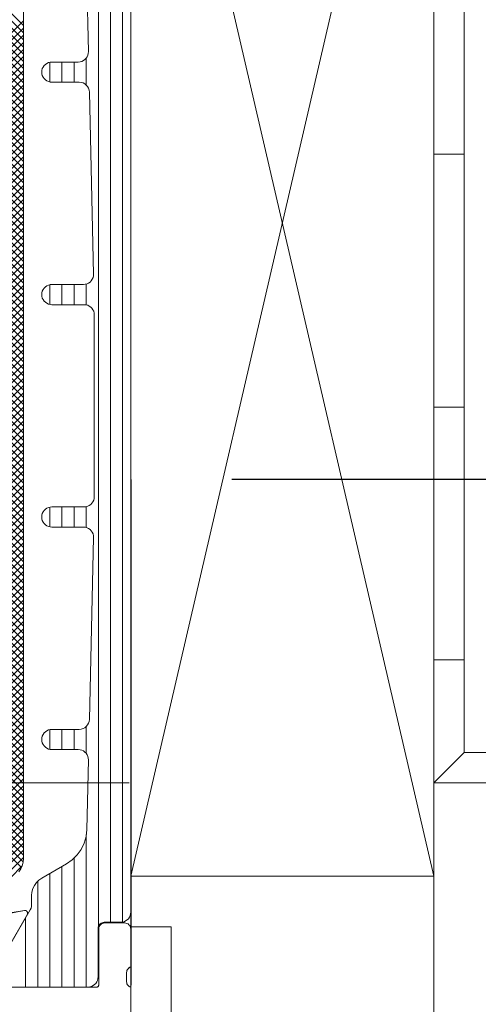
# Model space of a CAD drawing. Header units: metres. Extents: x 69 to 122.5, y -21.4 to -4.6.
# Tile 199 of 250: x 85.3718 to 85.4626, y -17.8049 to -17.6101. Entities that reach past the tile are written whole.
import ezdxf

# ---------------------------------------------------------------- set-up
doc = ezdxf.new("R2010")
doc.units = ezdxf.units.M
doc.header["$LTSCALE"] = 0.02
doc.linetypes.add('gestrichelt - 01', pattern=[2, 1, -1])
doc.linetypes.add('ISO-07 Punktiert', pattern=[0.889, 0.127, -0.762])
for name, color, linetype, lineweight in [('013_Beton und Stahlbetonarbeiten-000 Unterzüge', 7, 'ISO-07 Punktiert', 13), ('013_Beton und Stahlbetonarbeiten-330 Außenstützen', 7, 'Continuous', 25), ('013_Beton und Stahlbetonarbeiten-allg.', 7, 'Continuous', 13), ('026_Fensterarbeiten-allg.', 7, 'Continuous', 5), ('032_Metallarbeiten-Fenster', 7, 'Continuous', 5), ('Keine', 7, 'Continuous', 9)]:
    doc.layers.add(name, color=color, linetype=linetype, lineweight=lineweight)

msp = doc.modelspace()

# ---------------------------------------------------------------- linework, layer by layer
at = {"layer": '013_Beton und Stahlbetonarbeiten-000 Unterzüge'}
msp.add_line((80.89346, -17.76112), (85.45379, -17.76112), dxfattribs=at)
msp.add_lwpolyline([(85.45379, -17.76112), (85.45379, -18.76112), (80.89346, -18.76112)], dxfattribs=at)
at = {"layer": '013_Beton und Stahlbetonarbeiten-330 Außenstützen', "color": 7, "linetype": 'gestrichelt - 01', "lineweight": 25}
msp.add_lwpolyline([(85.39379, -18.82112), (86.51379, -18.82112), (86.51379, -17.70112), (85.39379, -17.70112)], close=True, dxfattribs=at)
at = {"layer": '013_Beton und Stahlbetonarbeiten-allg.', "color": 7, "linetype": 'Continuous', "lineweight": 18}
msp.add_lwpolyline([(85.45379, -18.76112), (86.45379, -18.76112), (86.45379, -17.76112), (85.45379, -17.76112)], close=True, dxfattribs=at)
at = {"layer": '026_Fensterarbeiten-allg.', "color": 7, "linetype": 'Continuous', "lineweight": 18}
msp.add_lwpolyline([(85.40179, -17.7896), (85.40179, -17.93507), (85.45284, -17.93507), (85.45284, -18.36324), (85.44484, -18.36324), (85.44484, -17.94307), (85.39379, -17.94307), (85.39379, -17.7896)], close=True, dxfattribs=at)
at = {"layer": '032_Metallarbeiten-Fenster', "color": 7, "linetype": 'Continuous', "lineweight": 18}
for p, q in [((85.39379, -17.77952), (85.45379, -17.52112)), ((85.39379, -17.52112), (85.45379, -17.77952))]:
    msp.add_line(p, q, dxfattribs=at)
at = {"layer": '032_Metallarbeiten-Fenster', "color": 251, "linetype": 'Continuous', "lineweight": 9, "true_color": 0x555555}
for p, q in [((85.38739, -17.78958), (85.38739, -17.58345)), ((85.38979, -17.78868), (85.38979, -17.58436)), ((85.39219, -17.78863), (85.39219, -17.5844)), ((85.25568, -17.5934), (85.37259, -17.71032)), ((85.25662, -17.59293), (85.37259, -17.70891)), ((85.25802, -17.59292), (85.37259, -17.70749)), ((85.25944, -17.59292), (85.37259, -17.70608)), ((85.26653, -17.59294), (85.37259, -17.69901)), ((85.26792, -17.59292), (85.37259, -17.69759)), ((85.26933, -17.59292), (85.37259, -17.69618)), ((85.27075, -17.59292), (85.37259, -17.69476)), ((85.27216, -17.59292), (85.37259, -17.69335)), ((85.27358, -17.59292), (85.37259, -17.69193)), ((85.27499, -17.59292), (85.37259, -17.69052)), ((85.2764, -17.59292), (85.37259, -17.68911)), ((85.27782, -17.59292), (85.37259, -17.68769)), ((85.27923, -17.59292), (85.37259, -17.68628)), ((85.28065, -17.59292), (85.37259, -17.68486)), ((85.28206, -17.59292), (85.37259, -17.68345)), ((85.28348, -17.59292), (85.37259, -17.68204)), ((85.28489, -17.59292), (85.37259, -17.68062)), ((85.2863, -17.59292), (85.37259, -17.67921)), ((85.28772, -17.59292), (85.37259, -17.67779)), ((85.28913, -17.59292), (85.37259, -17.67638)), ((85.29055, -17.59292), (85.37259, -17.67496)), ((85.29196, -17.59292), (85.37259, -17.67355)), ((85.29338, -17.59292), (85.37259, -17.67214)), ((85.29479, -17.59292), (85.37259, -17.67072)), ((85.2962, -17.59292), (85.37259, -17.66931)), ((85.29762, -17.59292), (85.37259, -17.66789)), ((85.29903, -17.59292), (85.37259, -17.66648)), ((85.30045, -17.59292), (85.37259, -17.66506)), ((85.30186, -17.59292), (85.37259, -17.66365)), ((85.30327, -17.59292), (85.37259, -17.66224)), ((85.30469, -17.59292), (85.37259, -17.66082)), ((85.3061, -17.59292), (85.37259, -17.65941)), ((85.30752, -17.59292), (85.37259, -17.65799)), ((85.30893, -17.59292), (85.37259, -17.65658)), ((85.31035, -17.59292), (85.37259, -17.65517)), ((85.31176, -17.59292), (85.37259, -17.65375)), ((85.31317, -17.59292), (85.37259, -17.65234)), ((85.31459, -17.59292), (85.37259, -17.65092)), ((85.316, -17.59292), (85.37259, -17.64951)), ((85.31742, -17.59292), (85.37259, -17.64809)), ((85.31883, -17.59292), (85.37259, -17.64668)), ((85.32025, -17.59292), (85.37259, -17.64527)), ((85.32166, -17.59292), (85.37259, -17.64385)), ((85.32307, -17.59292), (85.37259, -17.64244)), ((85.32449, -17.59292), (85.37259, -17.64102)), ((85.3259, -17.59292), (85.37259, -17.63961)), ((85.32732, -17.59292), (85.37259, -17.63819)), ((85.32873, -17.59292), (85.37259, -17.63678)), ((85.33014, -17.59292), (85.37259, -17.63537)), ((85.33156, -17.59292), (85.37259, -17.63395)), ((85.33297, -17.59292), (85.37259, -17.63254)), ((85.33439, -17.59292), (85.37259, -17.63112)), ((85.3358, -17.59292), (85.37259, -17.62971)), ((85.33722, -17.59292), (85.37259, -17.6283)), ((85.33863, -17.59292), (85.37259, -17.62688)), ((85.34004, -17.59292), (85.37259, -17.62547)), ((85.34146, -17.59292), (85.37259, -17.62405)), ((85.34287, -17.59292), (85.37259, -17.62264)), ((85.34429, -17.59292), (85.37259, -17.62122)), ((85.3457, -17.59292), (85.37259, -17.61981)), ((85.34712, -17.59292), (85.37259, -17.6184)), ((85.34853, -17.59292), (85.37259, -17.61698)), ((85.34994, -17.59292), (85.37259, -17.61557)), ((85.35136, -17.59292), (85.37259, -17.61415)), ((85.35277, -17.59292), (85.37259, -17.61274)), ((85.35419, -17.59292), (85.37259, -17.61132)), ((85.25299, -17.59496), (85.37259, -17.71456)), ((85.25389, -17.59444), (85.37259, -17.71315)), ((85.25478, -17.59392), (85.37259, -17.71173)), ((85.26557, -17.59481), (85.37259, -17.70183)), ((85.26572, -17.59355), (85.37259, -17.70042)), ((85.24943, -17.59706), (85.37259, -17.72022)), ((85.2503, -17.59651), (85.37259, -17.7188)), ((85.2512, -17.59599), (85.37259, -17.71739)), ((85.25209, -17.59547), (85.37259, -17.71598)), ((85.26398, -17.59604), (85.37259, -17.70466)), ((85.26516, -17.59582), (85.37259, -17.70325)), ((85.24728, -17.59914), (85.37259, -17.72446)), ((85.2479, -17.59835), (85.37259, -17.72305)), ((85.24861, -17.59765), (85.37259, -17.72163)), ((85.24628, -17.60098), (85.37259, -17.72729)), ((85.24673, -17.60001), (85.37259, -17.72588)), ((85.24598, -17.60209), (85.37259, -17.7287)), ((85.24579, -17.60473), (85.37259, -17.73153)), ((85.24583, -17.60335), (85.37259, -17.73012)), ((85.24579, -17.60615), (85.37259, -17.73295)), ((85.24579, -17.60756), (85.37259, -17.73436)), ((85.24579, -17.60898), (85.37259, -17.73578)), ((85.24579, -17.61039), (85.37259, -17.73719)), ((85.24579, -17.73719), (85.37259, -17.61039)), ((85.24579, -17.6118), (85.37259, -17.7386)), ((85.24579, -17.7386), (85.37259, -17.6118)), ((85.24579, -17.61322), (85.37259, -17.74002)), ((85.24579, -17.74002), (85.37259, -17.61322)), ((85.24579, -17.61463), (85.37259, -17.74143)), ((85.24579, -17.74143), (85.37259, -17.61463)), ((85.24579, -17.61605), (85.37259, -17.74285)), ((85.24579, -17.74285), (85.37259, -17.61605)), ((85.24579, -17.61746), (85.37259, -17.74426)), ((85.24579, -17.74426), (85.37259, -17.61746)), ((85.37779, -17.62247), (85.37779, -17.61856)), ((85.38019, -17.62252), (85.38019, -17.61852)), ((85.38259, -17.62252), (85.38259, -17.61852)), ((85.38499, -17.62308), (85.38499, -17.61775)), ((85.24579, -17.61887), (85.37259, -17.74567)), ((85.24579, -17.74567), (85.37259, -17.61887)), ((85.24579, -17.62029), (85.37259, -17.74709)), ((85.24579, -17.74709), (85.37259, -17.62029)), ((85.24579, -17.6217), (85.37259, -17.7485)), ((85.24579, -17.7485), (85.37259, -17.6217)), ((85.24579, -17.62312), (85.37259, -17.74992)), ((85.24579, -17.74992), (85.37259, -17.62312)), ((85.24579, -17.62453), (85.37259, -17.75133)), ((85.24579, -17.75133), (85.37259, -17.62453)), ((85.24579, -17.62595), (85.37259, -17.75275)), ((85.24579, -17.75275), (85.37259, -17.62595)), ((85.24579, -17.62736), (85.37259, -17.75416)), ((85.24579, -17.75416), (85.37259, -17.62736)), ((85.24579, -17.62877), (85.37259, -17.75557)), ((85.24579, -17.75557), (85.37259, -17.62877)), ((85.24579, -17.63019), (85.37259, -17.75699)), ((85.24579, -17.75699), (85.37259, -17.63019)), ((85.24579, -17.6316), (85.37259, -17.7584)), ((85.24579, -17.7584), (85.37259, -17.6316)), ((85.24579, -17.63302), (85.37259, -17.75982)), ((85.24579, -17.75982), (85.37259, -17.63302)), ((85.24579, -17.63443), (85.37259, -17.76123)), ((85.24579, -17.76123), (85.37259, -17.63443)), ((85.24579, -17.63585), (85.37259, -17.76265)), ((85.24579, -17.76265), (85.37259, -17.63585)), ((85.24579, -17.63726), (85.37259, -17.76406)), ((85.24579, -17.76406), (85.37259, -17.63726)), ((85.24579, -17.63867), (85.37259, -17.76547)), ((85.24579, -17.76547), (85.37259, -17.63867)), ((85.24579, -17.64009), (85.37259, -17.76689)), ((85.24579, -17.76689), (85.37259, -17.64009)), ((85.24579, -17.6415), (85.37259, -17.7683)), ((85.24579, -17.7683), (85.37259, -17.6415)), ((85.24579, -17.64292), (85.37259, -17.76972)), ((85.24583, -17.76968), (85.37259, -17.64292)), ((85.24579, -17.64433), (85.37259, -17.77113)), ((85.24579, -17.64574), (85.37259, -17.77254)), ((85.24598, -17.77094), (85.37259, -17.64433)), ((85.24628, -17.77206), (85.37259, -17.64574)), ((85.24579, -17.64716), (85.37259, -17.77396)), ((85.24673, -17.77302), (85.37259, -17.64716)), ((85.24579, -17.64857), (85.37259, -17.77537)), ((85.24728, -17.77389), (85.37259, -17.64857)), ((85.24579, -17.64999), (85.37254, -17.77673)), ((85.24579, -17.6514), (85.3722, -17.77781)), ((85.2479, -17.77468), (85.37259, -17.64999)), ((85.24861, -17.77539), (85.37259, -17.6514)), ((85.24943, -17.77598), (85.37259, -17.65282)), ((85.2503, -17.77652), (85.37259, -17.65423)), ((85.2512, -17.77704), (85.37259, -17.65564)), ((85.25209, -17.77756), (85.37259, -17.65706)), ((85.25299, -17.77808), (85.37259, -17.65847)), ((85.25389, -17.77859), (85.37259, -17.65989)), ((85.25478, -17.77911), (85.37259, -17.6613)), ((85.25568, -17.77963), (85.37259, -17.66272)), ((85.37779, -17.66647), (85.37779, -17.66256)), ((85.38019, -17.66652), (85.38019, -17.66252)), ((85.38259, -17.66652), (85.38259, -17.66252)), ((85.38499, -17.66656), (85.38499, -17.66243)), ((85.25662, -17.7801), (85.37259, -17.66413)), ((85.25802, -17.78011), (85.37259, -17.66554)), ((85.25944, -17.78011), (85.37259, -17.66696)), ((85.26399, -17.77698), (85.37259, -17.66837)), ((85.26516, -17.77722), (85.37259, -17.66979)), ((85.26557, -17.77822), (85.37259, -17.6712)), ((85.26572, -17.77949), (85.37259, -17.67261)), ((85.26653, -17.78009), (85.37259, -17.67403)), ((85.26792, -17.78012), (85.37259, -17.67544)), ((85.26933, -17.78012), (85.37259, -17.67686)), ((85.27075, -17.78012), (85.37259, -17.67827)), ((85.27216, -17.78012), (85.37259, -17.67969)), ((85.27358, -17.78012), (85.37259, -17.6811)), ((85.27499, -17.78012), (85.37259, -17.68251)), ((85.2764, -17.78012), (85.37259, -17.68393)), ((85.27782, -17.78012), (85.37259, -17.68534)), ((85.27923, -17.78012), (85.37259, -17.68676)), ((85.28065, -17.78012), (85.37259, -17.68817)), ((85.28206, -17.78012), (85.37259, -17.68959)), ((85.28348, -17.78012), (85.37259, -17.691)), ((85.28489, -17.78012), (85.37259, -17.69241)), ((85.2863, -17.78012), (85.37259, -17.69383)), ((85.28772, -17.78012), (85.37259, -17.69524)), ((85.28913, -17.78012), (85.37259, -17.69666)), ((85.29055, -17.78012), (85.37259, -17.69807)), ((85.29196, -17.78012), (85.37259, -17.69948)), ((85.29338, -17.78012), (85.37259, -17.7009)), ((85.29479, -17.78012), (85.37259, -17.70231)), ((85.2962, -17.78012), (85.37259, -17.70373)), ((85.29762, -17.78012), (85.37259, -17.70514)), ((85.29903, -17.78012), (85.37259, -17.70656)), ((85.30045, -17.78012), (85.37259, -17.70797)), ((85.37779, -17.71047), (85.37779, -17.70656)), ((85.38019, -17.71052), (85.38019, -17.70652)), ((85.38259, -17.71052), (85.38259, -17.70652)), ((85.38499, -17.7106), (85.38499, -17.70647)), ((85.30186, -17.78012), (85.37259, -17.70938)), ((85.30327, -17.78012), (85.37259, -17.7108)), ((85.30469, -17.78012), (85.37259, -17.71221)), ((85.3061, -17.78012), (85.37259, -17.71363)), ((85.30752, -17.78012), (85.37259, -17.71504)), ((85.30893, -17.78012), (85.37259, -17.71646)), ((85.31035, -17.78012), (85.37259, -17.71787)), ((85.31176, -17.78012), (85.37259, -17.71928)), ((85.31317, -17.78012), (85.37259, -17.7207)), ((85.31459, -17.78012), (85.37259, -17.72211)), ((85.316, -17.78012), (85.37259, -17.72353)), ((85.31742, -17.78012), (85.37259, -17.72494)), ((85.31883, -17.78012), (85.37259, -17.72636)), ((85.32025, -17.78012), (85.37259, -17.72777)), ((85.32166, -17.78012), (85.37259, -17.72918)), ((85.32307, -17.78012), (85.37259, -17.7306)), ((85.32449, -17.78012), (85.37259, -17.73201)), ((85.3259, -17.78012), (85.37259, -17.73343)), ((85.32732, -17.78012), (85.37259, -17.73484)), ((85.32873, -17.78012), (85.37259, -17.73625)), ((85.33014, -17.78012), (85.37259, -17.73767)), ((85.33156, -17.78012), (85.37259, -17.73908)), ((85.33297, -17.78012), (85.37259, -17.7405)), ((85.33439, -17.78012), (85.37259, -17.74191)), ((85.3358, -17.78012), (85.37259, -17.74333)), ((85.33722, -17.78012), (85.37259, -17.74474)), ((85.33863, -17.78012), (85.37259, -17.74615)), ((85.34004, -17.78012), (85.37259, -17.74757)), ((85.34146, -17.78012), (85.37259, -17.74898)), ((85.34287, -17.78012), (85.37259, -17.7504)), ((85.37779, -17.75447), (85.37779, -17.75056)), ((85.38019, -17.75452), (85.38019, -17.75052)), ((85.38259, -17.75452), (85.38259, -17.75052)), ((85.38499, -17.75529), (85.38499, -17.74996)), ((85.34429, -17.78012), (85.37259, -17.75181)), ((85.3457, -17.78012), (85.37259, -17.75323)), ((85.34712, -17.78012), (85.37259, -17.75464)), ((85.34853, -17.78012), (85.37259, -17.75605)), ((85.34994, -17.78012), (85.37259, -17.75747)), ((85.35136, -17.78012), (85.37259, -17.75888)), ((85.35277, -17.78012), (85.37259, -17.7603)), ((85.35419, -17.78012), (85.37259, -17.76171)), ((85.3556, -17.78012), (85.37259, -17.76312)), ((85.35701, -17.78012), (85.37259, -17.76454)), ((85.35843, -17.78012), (85.37259, -17.76595)), ((85.35984, -17.78012), (85.37259, -17.76737)), ((85.36126, -17.78012), (85.37259, -17.76878)), ((85.36267, -17.78012), (85.37259, -17.7702)), ((85.36409, -17.78012), (85.37259, -17.77161)), ((85.38499, -17.80148), (85.38499, -17.77132)), ((85.3655, -17.78012), (85.37259, -17.77302)), ((85.36691, -17.78012), (85.37259, -17.77444)), ((85.36833, -17.78012), (85.37259, -17.77585)), ((85.38259, -17.80148), (85.38259, -17.77594)), ((85.37, -17.77986), (85.37233, -17.77753)), ((85.38019, -17.80148), (85.38019, -17.77762)), ((85.37779, -17.80148), (85.37779, -17.779)), ((85.37539, -17.80148), (85.37539, -17.78056)), ((85.37299, -17.80148), (85.37299, -17.78784))]:
    msp.add_line(p, q, dxfattribs=at)
at = {"layer": '032_Metallarbeiten-Fenster', "color": 7, "linetype": 'Continuous', "lineweight": 9}
msp.add_lwpolyline([(86.17946, -17.76112), (85.45379, -17.76112), (85.45379, -17.52112), (85.33292, -17.52112)], dxfattribs=at)
at = {"layer": '032_Metallarbeiten-Fenster', "color": 7, "linetype": 'Continuous', "lineweight": 18}
msp.add_lwpolyline([(85.45379, -17.77952), (85.39379, -17.77952), (85.39379, -17.52112), (85.45379, -17.52112)], close=True, dxfattribs=at)
at = {"layer": '032_Metallarbeiten-Fenster', "linetype": 'Continuous', "lineweight": 5}
for points in [[(85.39379, -17.58636), (85.39379, -17.78668), (85.39379, -17.78668), (85.39376, -17.78702), (85.39367, -17.78736), (85.39353, -17.78768), (85.39333, -17.78796), (85.39308, -17.78821), (85.39279, -17.78841), (85.39248, -17.78856), (85.39214, -17.78865), (85.39179, -17.78868), (85.38855, -17.78868), (85.38855, -17.78868), (85.38834, -17.7887), (85.38814, -17.78875), (85.38795, -17.78884), (85.38778, -17.78896), (85.38763, -17.78911), (85.38751, -17.78928), (85.38743, -17.78947), (85.38737, -17.78967), (85.38735, -17.78988), (85.38735, -17.79948), (85.38735, -17.79948), (85.38732, -17.79982), (85.38723, -17.80016), (85.38709, -17.80048), (85.38689, -17.80076), (85.38664, -17.80101), (85.38635, -17.80121), (85.38604, -17.80136), (85.3857, -17.80145), (85.38535, -17.80148), (85.37145, -17.80148)], [(85.37259, -17.59692), (85.37259, -17.77612), (85.37259, -17.77612), (85.37253, -17.77681), (85.37235, -17.77749), (85.37206, -17.77812), (85.37166, -17.77869)], [(85.36865, -17.79536), (85.37393, -17.78622), (85.37393, -17.78622), (85.37408, -17.7859), (85.37417, -17.78556), (85.37419, -17.7852), (85.37419, -17.78339), (85.37419, -17.78339), (85.37425, -17.7827), (85.37444, -17.78202), (85.37473, -17.78139), (85.37513, -17.78082), (85.37562, -17.78033), (85.37619, -17.77993), (85.3811, -17.77709), (85.3811, -17.77709), (85.38222, -17.77631), (85.38319, -17.77536), (85.38398, -17.77425), (85.38458, -17.77302), (85.38495, -17.77171), (85.3851, -17.77035), (85.38542, -17.75656), (85.38542, -17.75656), (85.3854, -17.75621), (85.38531, -17.75587), (85.38517, -17.75554), (85.38497, -17.75525), (85.38472, -17.755), (85.38444, -17.75479), (85.38412, -17.75464), (85.38378, -17.75455), (85.38342, -17.75452), (85.37819, -17.75452), (85.37819, -17.75452), (85.37785, -17.75449), (85.37751, -17.7544), (85.37719, -17.75425), (85.37691, -17.75405), (85.37666, -17.7538), (85.37646, -17.75352), (85.37631, -17.7532), (85.37622, -17.75286), (85.37619, -17.75252), (85.37619, -17.75252), (85.37622, -17.75217), (85.37631, -17.75183), (85.37646, -17.75152), (85.37666, -17.75123), (85.37691, -17.75099), (85.37719, -17.75079), (85.37751, -17.75064), (85.37785, -17.75055), (85.37819, -17.75052), (85.38361, -17.75052), (85.38361, -17.75052), (85.38399, -17.75048), (85.38436, -17.75037), (85.38471, -17.75019), (85.38501, -17.74995), (85.38526, -17.74965), (85.38544, -17.74932), (85.38556, -17.74895), (85.38561, -17.74856), (85.38645, -17.71256), (85.38645, -17.71256), (85.38643, -17.71221), (85.38634, -17.71187), (85.3862, -17.71154), (85.386, -17.71125), (85.38575, -17.711), (85.38547, -17.71079), (85.38515, -17.71064), (85.38481, -17.71055), (85.38445, -17.71052), (85.37819, -17.71052), (85.37819, -17.71052), (85.37785, -17.71049), (85.37751, -17.7104), (85.37719, -17.71025), (85.37691, -17.71005), (85.37666, -17.7098), (85.37646, -17.70952), (85.37631, -17.7092), (85.37622, -17.70886), (85.37619, -17.70852), (85.37619, -17.70852), (85.37622, -17.70817), (85.37631, -17.70783), (85.37646, -17.70752), (85.37666, -17.70723), (85.37691, -17.70699), (85.37719, -17.70679), (85.37751, -17.70664), (85.37785, -17.70655), (85.37819, -17.70652), (85.38459, -17.70652), (85.38459, -17.70652), (85.38494, -17.70649), (85.38528, -17.7064), (85.38559, -17.70625), (85.38588, -17.70605), (85.38613, -17.7058), (85.38633, -17.70552), (85.38647, -17.7052), (85.38656, -17.70486), (85.38659, -17.70452), (85.38659, -17.66852), (85.38659, -17.66852), (85.38656, -17.66817), (85.38647, -17.66783), (85.38633, -17.66752), (85.38613, -17.66723), (85.38588, -17.66699), (85.38559, -17.66679), (85.38528, -17.66664), (85.38494, -17.66655), (85.38459, -17.66652), (85.37819, -17.66652), (85.37819, -17.66652), (85.37785, -17.66649), (85.37751, -17.6664), (85.37719, -17.66625), (85.37691, -17.66605), (85.37666, -17.6658), (85.37646, -17.66552), (85.37631, -17.6652), (85.37622, -17.66486), (85.37619, -17.66452), (85.37619, -17.66452), (85.37622, -17.66417), (85.37631, -17.66383), (85.37646, -17.66352), (85.37666, -17.66323), (85.37691, -17.66299), (85.37719, -17.66279), (85.37751, -17.66264), (85.37785, -17.66255), (85.37819, -17.66252), (85.38445, -17.66252), (85.38445, -17.66252), (85.38481, -17.66249), (85.38515, -17.66239), (85.38547, -17.66224), (85.38575, -17.66204), (85.386, -17.66178), (85.3862, -17.66149), (85.38634, -17.66117), (85.38643, -17.66082), (85.38645, -17.66047), (85.38561, -17.62447), (85.38561, -17.62447), (85.38556, -17.62409), (85.38544, -17.62372), (85.38526, -17.62338), (85.38501, -17.62309), (85.38471, -17.62284), (85.38436, -17.62267), (85.38399, -17.62255), (85.38361, -17.62252), (85.37819, -17.62252), (85.37819, -17.62252), (85.37785, -17.62249), (85.37751, -17.6224), (85.37719, -17.62225), (85.37691, -17.62205), (85.37666, -17.6218), (85.37646, -17.62152), (85.37631, -17.6212), (85.37622, -17.62086), (85.37619, -17.62052), (85.37619, -17.62052), (85.37622, -17.62017), (85.37631, -17.61983), (85.37646, -17.61952), (85.37666, -17.61923), (85.37691, -17.61899), (85.37719, -17.61879), (85.37751, -17.61864), (85.37785, -17.61855), (85.37819, -17.61852), (85.38342, -17.61852), (85.38342, -17.61852), (85.38378, -17.61849), (85.38412, -17.61839), (85.38444, -17.61824), (85.38472, -17.61804), (85.38497, -17.61778), (85.38517, -17.61749), (85.38531, -17.61717), (85.3854, -17.61682), (85.38542, -17.61647), (85.3851, -17.60268)], [(85.36779, -17.79672), (85.37335, -17.7871), (85.37339, -17.78696), (85.3734, -17.78682), (85.37337, -17.78668), (85.3733, -17.78655), (85.3732, -17.78645), (85.37308, -17.78637), (85.37294, -17.78633), (85.3728, -17.78632), (85.36994, -17.78682)], [(85.39379, -17.81952), (85.39379, -17.80152), (85.39362, -17.80145), (85.39347, -17.80136), (85.39333, -17.80124), (85.39321, -17.80111), (85.39311, -17.80095), (85.39305, -17.80078), (85.39301, -17.80061), (85.39299, -17.80042), (85.39299, -17.79861), (85.39301, -17.79843), (85.39305, -17.79825), (85.39311, -17.79808), (85.39321, -17.79793), (85.39333, -17.79779), (85.39347, -17.79767), (85.39362, -17.79758), (85.39379, -17.79752), (85.39379, -17.79), (85.39377, -17.78976), (85.3937, -17.78954), (85.39359, -17.78933), (85.39344, -17.78915), (85.39326, -17.789), (85.39305, -17.78889), (85.39283, -17.78882), (85.39259, -17.7888), (85.38867, -17.7888), (85.38844, -17.78882), (85.38822, -17.78889), (85.38801, -17.789), (85.38783, -17.78915), (85.38768, -17.78933), (85.38757, -17.78954), (85.3875, -17.78976), (85.38747, -17.79), (85.38747, -17.80104), (85.38747, -17.80113), (85.38744, -17.80122), (85.38739, -17.8013), (85.38733, -17.80138), (85.38726, -17.80144), (85.38718, -17.80148), (85.38709, -17.80151), (85.38699, -17.80152), (85.36979, -17.80152)]]:
    msp.add_lwpolyline(points, dxfattribs=at)
at = {"layer": '032_Metallarbeiten-Fenster', "lineweight": 5}
for points in [[(85.39379, -17.58636), (85.39379, -17.78668), (85.39379, -17.78668), (85.39376, -17.78702), (85.39367, -17.78736), (85.39353, -17.78768), (85.39333, -17.78796), (85.39308, -17.78821), (85.39279, -17.78841), (85.39248, -17.78856), (85.39214, -17.78865), (85.39179, -17.78868), (85.38855, -17.78868), (85.38855, -17.78868), (85.38834, -17.7887), (85.38814, -17.78875), (85.38795, -17.78884), (85.38778, -17.78896), (85.38763, -17.78911), (85.38751, -17.78928), (85.38743, -17.78947), (85.38737, -17.78967), (85.38735, -17.78988), (85.38735, -17.79948), (85.38735, -17.79948), (85.38732, -17.79982), (85.38723, -17.80016), (85.38709, -17.80048), (85.38689, -17.80076), (85.38664, -17.80101), (85.38635, -17.80121), (85.38604, -17.80136), (85.3857, -17.80145), (85.38535, -17.80148), (85.37145, -17.80148)], [(85.37259, -17.59692), (85.37259, -17.77612), (85.37259, -17.77612), (85.37253, -17.77681), (85.37235, -17.77749), (85.37206, -17.77812), (85.37166, -17.77869)], [(85.36865, -17.79536), (85.37393, -17.78622), (85.37393, -17.78622), (85.37408, -17.7859), (85.37417, -17.78556), (85.37419, -17.7852), (85.37419, -17.78339), (85.37419, -17.78339), (85.37425, -17.7827), (85.37444, -17.78202), (85.37473, -17.78139), (85.37513, -17.78082), (85.37562, -17.78033), (85.37619, -17.77993), (85.3811, -17.77709), (85.3811, -17.77709), (85.38222, -17.77631), (85.38319, -17.77536), (85.38398, -17.77425), (85.38458, -17.77302), (85.38495, -17.77171), (85.3851, -17.77035), (85.38542, -17.75656), (85.38542, -17.75656), (85.3854, -17.75621), (85.38531, -17.75587), (85.38517, -17.75554), (85.38497, -17.75525), (85.38472, -17.755), (85.38444, -17.75479), (85.38412, -17.75464), (85.38378, -17.75455), (85.38342, -17.75452), (85.37819, -17.75452), (85.37819, -17.75452), (85.37785, -17.75449), (85.37751, -17.7544), (85.37719, -17.75425), (85.37691, -17.75405), (85.37666, -17.7538), (85.37646, -17.75352), (85.37631, -17.7532), (85.37622, -17.75286), (85.37619, -17.75252), (85.37619, -17.75252), (85.37622, -17.75217), (85.37631, -17.75183), (85.37646, -17.75152), (85.37666, -17.75123), (85.37691, -17.75099), (85.37719, -17.75079), (85.37751, -17.75064), (85.37785, -17.75055), (85.37819, -17.75052), (85.38361, -17.75052), (85.38361, -17.75052), (85.38399, -17.75048), (85.38436, -17.75037), (85.38471, -17.75019), (85.38501, -17.74995), (85.38526, -17.74965), (85.38544, -17.74932), (85.38556, -17.74895), (85.38561, -17.74856), (85.38645, -17.71256), (85.38645, -17.71256), (85.38643, -17.71221), (85.38634, -17.71187), (85.3862, -17.71154), (85.386, -17.71125), (85.38575, -17.711), (85.38547, -17.71079), (85.38515, -17.71064), (85.38481, -17.71055), (85.38445, -17.71052), (85.37819, -17.71052), (85.37819, -17.71052), (85.37785, -17.71049), (85.37751, -17.7104), (85.37719, -17.71025), (85.37691, -17.71005), (85.37666, -17.7098), (85.37646, -17.70952), (85.37631, -17.7092), (85.37622, -17.70886), (85.37619, -17.70852), (85.37619, -17.70852), (85.37622, -17.70817), (85.37631, -17.70783), (85.37646, -17.70752), (85.37666, -17.70723), (85.37691, -17.70699), (85.37719, -17.70679), (85.37751, -17.70664), (85.37785, -17.70655), (85.37819, -17.70652), (85.38459, -17.70652), (85.38459, -17.70652), (85.38494, -17.70649), (85.38528, -17.7064), (85.38559, -17.70625), (85.38588, -17.70605), (85.38613, -17.7058), (85.38633, -17.70552), (85.38647, -17.7052), (85.38656, -17.70486), (85.38659, -17.70452), (85.38659, -17.66852), (85.38659, -17.66852), (85.38656, -17.66817), (85.38647, -17.66783), (85.38633, -17.66752), (85.38613, -17.66723), (85.38588, -17.66699), (85.38559, -17.66679), (85.38528, -17.66664), (85.38494, -17.66655), (85.38459, -17.66652), (85.37819, -17.66652), (85.37819, -17.66652), (85.37785, -17.66649), (85.37751, -17.6664), (85.37719, -17.66625), (85.37691, -17.66605), (85.37666, -17.6658), (85.37646, -17.66552), (85.37631, -17.6652), (85.37622, -17.66486), (85.37619, -17.66452), (85.37619, -17.66452), (85.37622, -17.66417), (85.37631, -17.66383), (85.37646, -17.66352), (85.37666, -17.66323), (85.37691, -17.66299), (85.37719, -17.66279), (85.37751, -17.66264), (85.37785, -17.66255), (85.37819, -17.66252), (85.38445, -17.66252), (85.38445, -17.66252), (85.38481, -17.66249), (85.38515, -17.66239), (85.38547, -17.66224), (85.38575, -17.66204), (85.386, -17.66178), (85.3862, -17.66149), (85.38634, -17.66117), (85.38643, -17.66082), (85.38645, -17.66047), (85.38561, -17.62447), (85.38561, -17.62447), (85.38556, -17.62409), (85.38544, -17.62372), (85.38526, -17.62338), (85.38501, -17.62309), (85.38471, -17.62284), (85.38436, -17.62267), (85.38399, -17.62255), (85.38361, -17.62252), (85.37819, -17.62252), (85.37819, -17.62252), (85.37785, -17.62249), (85.37751, -17.6224), (85.37719, -17.62225), (85.37691, -17.62205), (85.37666, -17.6218), (85.37646, -17.62152), (85.37631, -17.6212), (85.37622, -17.62086), (85.37619, -17.62052), (85.37619, -17.62052), (85.37622, -17.62017), (85.37631, -17.61983), (85.37646, -17.61952), (85.37666, -17.61923), (85.37691, -17.61899), (85.37719, -17.61879), (85.37751, -17.61864), (85.37785, -17.61855), (85.37819, -17.61852), (85.38342, -17.61852), (85.38342, -17.61852), (85.38378, -17.61849), (85.38412, -17.61839), (85.38444, -17.61824), (85.38472, -17.61804), (85.38497, -17.61778), (85.38517, -17.61749), (85.38531, -17.61717), (85.3854, -17.61682), (85.38542, -17.61647), (85.3851, -17.60268)], [(85.369, -17.78707), (85.3728, -17.78632), (85.3728, -17.78632), (85.3729, -17.78632), (85.37301, -17.78634), (85.3731, -17.78638), (85.37319, -17.78644), (85.37327, -17.78651), (85.37333, -17.7866), (85.37337, -17.78669), (85.37339, -17.78679), (85.3734, -17.7869), (85.37338, -17.787), (85.37335, -17.7871), (85.36779, -17.79672)], [(85.36979, -17.80152), (85.38699, -17.80152), (85.38699, -17.80152), (85.38708, -17.80151), (85.38716, -17.80149), (85.38723, -17.80145), (85.3873, -17.80141), (85.38736, -17.80135), (85.38741, -17.80128), (85.38745, -17.8012), (85.38747, -17.80112), (85.38747, -17.80104), (85.38747, -17.79), (85.38747, -17.79), (85.3875, -17.78976), (85.38757, -17.78954), (85.38768, -17.78933), (85.38783, -17.78915), (85.38801, -17.789), (85.38822, -17.78889), (85.38844, -17.78882), (85.38867, -17.7888), (85.39259, -17.7888), (85.39259, -17.7888), (85.39283, -17.78882), (85.39305, -17.78889), (85.39326, -17.789), (85.39344, -17.78915), (85.39359, -17.78933), (85.3937, -17.78954), (85.39377, -17.78976), (85.39379, -17.79), (85.39379, -17.79752), (85.39379, -17.79752), (85.3936, -17.79759), (85.39343, -17.79771), (85.39327, -17.79785), (85.39315, -17.79802), (85.39306, -17.7982), (85.39301, -17.7984), (85.39299, -17.79861), (85.39299, -17.80042), (85.39299, -17.80042), (85.39301, -17.80063), (85.39306, -17.80083), (85.39315, -17.80102), (85.39327, -17.80119), (85.39343, -17.80133), (85.3936, -17.80144), (85.39379, -17.80152), (85.39379, -17.81952)]]:
    msp.add_lwpolyline(points, dxfattribs=at)
at = {"layer": 'Keine', "color": 7, "linetype": 'Continuous', "lineweight": 9}
msp.add_lwpolyline([(86.17946, -17.75512), (85.45979, -17.75512), (85.45979, -17.51512), (85.33292, -17.51512)], dxfattribs=at)
for points in [[(85.45379, -17.63678), (85.45379, -17.58678), (85.45979, -17.58678), (85.45979, -17.63678)], [(85.45379, -17.68678), (85.45379, -17.63678), (85.45979, -17.63678), (85.45979, -17.68678)], [(85.45379, -17.73678), (85.45379, -17.68678), (85.45979, -17.68678), (85.45979, -17.73678)], [(85.45379, -17.73678), (85.45379, -17.76112), (85.45979, -17.75512), (85.45979, -17.73678)], [(85.45979, -17.75512), (85.45379, -17.76112), (85.47946, -17.76112), (85.47946, -17.75512)]]:
    msp.add_lwpolyline(points, close=True, dxfattribs=at)

doc.saveas('drawing.dxf')
